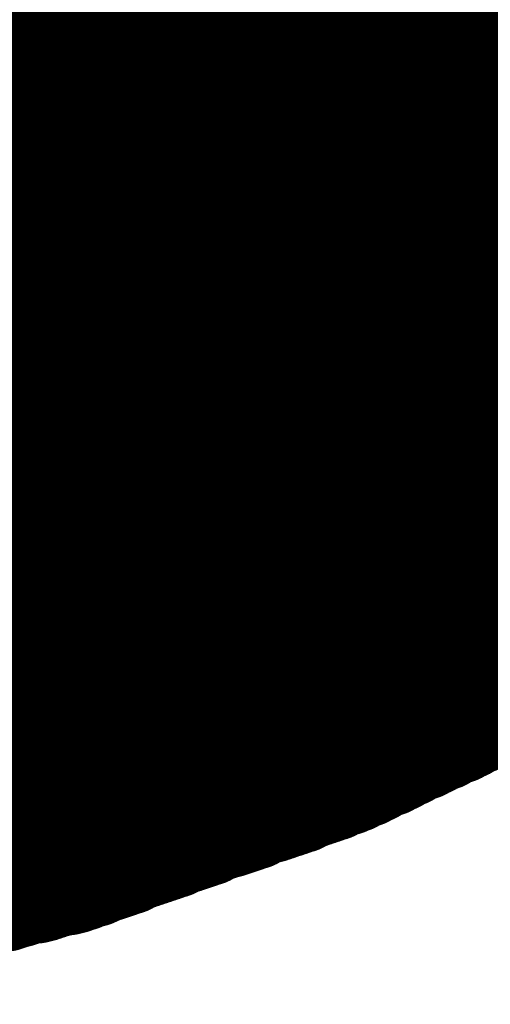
# Model space of a CAD drawing. Extents: x 0 to 65, y -0.2 to 30.2.
# Tile 198 of 237: x 36.7701 to 36.8577, y 15.4603 to 15.6436. Entities that reach past the tile are written whole.
import ezdxf

# ---------------------------------------------------------------- set-up
doc = ezdxf.new("R2010")
doc.units = 0
doc.layers.add('BOARD_GEOMETRY_SILKSCREEN_', color=1, linetype='CONTINUOUS')

msp = doc.modelspace()

# ---------------------------------------------------------------- linework, layer by layer
at = {"layer": 'BOARD_GEOMETRY_SILKSCREEN_', "const_width": 0.01905}
for points in [[(36.948618, 15.56893), (36.656518, 15.861284)], [(36.94938, 15.569438), (36.65728, 15.861538)], [(36.949888, 15.569692), (36.658042, 15.861538)], [(36.943792, 15.56512), (36.649914, 15.859252)], [(36.944554, 15.565882), (36.650676, 15.859506)], [(36.945062, 15.566136), (36.651438, 15.85976)], [(36.94557, 15.566644), (36.6522, 15.860014)], [(36.946332, 15.567152), (36.653216, 15.860014)], [(36.94684, 15.567406), (36.653978, 15.860522)], [(36.947602, 15.568168), (36.65474, 15.860776)], [(36.94811, 15.568422), (36.655502, 15.860776)], [(36.9316, 15.55623), (36.630864, 15.85722)], [(36.932362, 15.556738), (36.631626, 15.85722)], [(36.93287, 15.557246), (36.632642, 15.857474)], [(36.933378, 15.5575), (36.633658, 15.857474)], [(36.93414, 15.558008), (36.634674, 15.857728)], [(36.934648, 15.558516), (36.635436, 15.857728)], [(36.93541, 15.559024), (36.636452, 15.857728)], [(36.935918, 15.559532), (36.637468, 15.857728)], [(36.936426, 15.559786), (36.638484, 15.857982)], [(36.937188, 15.560294), (36.639246, 15.857982)], [(36.937696, 15.560802), (36.640262, 15.858236)], [(36.938458, 15.56131), (36.641278, 15.858236)], [(36.938966, 15.561564), (36.642294, 15.85849)], [(36.939474, 15.562072), (36.64331, 15.85849)], [(36.940236, 15.56258), (36.644326, 15.85849)], [(36.940744, 15.563088), (36.645342, 15.85849)], [(36.941506, 15.563596), (36.646104, 15.858744)], [(36.942014, 15.56385), (36.64712, 15.858744)], [(36.942522, 15.564358), (36.648136, 15.858998)], [(36.943284, 15.564866), (36.649152, 15.858998)], [(36.761166, 15.478252), (36.383722, 15.85595)], [(36.761928, 15.47876), (36.384738, 15.85595)], [(36.762944, 15.479014), (36.385754, 15.85595)], [(36.763706, 15.479014), (36.387024, 15.85595)], [(36.764722, 15.479268), (36.38804, 15.85595)], [(36.765484, 15.479522), (36.389056, 15.85595)], [(36.7665, 15.479776), (36.390072, 15.85595)], [(36.767262, 15.479776), (36.391088, 15.85595)], [(36.768024, 15.48003), (36.392358, 15.85595)], [(36.768786, 15.480538), (36.39312, 15.85595)], [(36.769802, 15.480538), (36.39439, 15.85595)], [(36.770564, 15.480792), (36.395406, 15.85595)], [(36.771326, 15.481046), (36.396422, 15.85595)], [(36.772342, 15.4813), (36.397692, 15.85595)], [(36.773104, 15.4813), (36.398454, 15.85595)], [(36.77412, 15.481554), (36.399724, 15.85595)], [(36.774882, 15.481808), (36.40074, 15.85595)], [(36.775644, 15.482062), (36.401756, 15.85595)], [(36.776406, 15.482316), (36.403026, 15.85595)], [(36.777422, 15.48257), (36.403788, 15.85595)], [(36.778184, 15.482824), (36.405058, 15.85595)], [(36.778946, 15.482824), (36.406074, 15.85595)], [(36.779962, 15.483078), (36.40709, 15.85595)], [(36.780724, 15.483586), (36.408106, 15.85595)], [(36.781486, 15.483586), (36.409122, 15.85595)], [(36.782248, 15.484094), (36.410392, 15.85595)], [(36.78301, 15.484348), (36.411408, 15.85595)], [(36.783772, 15.484348), (36.412424, 15.85595)], [(36.784534, 15.484856), (36.41344, 15.85595)], [(36.78555, 15.48511), (36.414456, 15.85595)], [(36.786312, 15.485364), (36.415472, 15.85595)], [(36.787074, 15.485618), (36.416742, 15.85595)], [(36.787836, 15.485872), (36.417758, 15.85595)], [(36.788598, 15.486126), (36.418774, 15.85595)], [(36.78936, 15.486634), (36.41979, 15.85595)], [(36.790122, 15.486634), (36.420806, 15.85595)], [(36.790884, 15.487142), (36.422076, 15.85595)], [(36.791646, 15.487396), (36.422838, 15.85595)], [(36.792408, 15.48765), (36.424108, 15.85595)], [(36.79317, 15.487904), (36.425124, 15.85595)], [(36.793932, 15.488158), (36.42614, 15.85595)], [(36.794694, 15.488412), (36.42741, 15.85595)], [(36.795456, 15.488666), (36.428172, 15.85595)], [(36.796218, 15.48892), (36.429442, 15.85595)], [(36.79698, 15.489174), (36.430458, 15.85595)], [(36.797742, 15.489682), (36.431474, 15.85595)], [(36.798504, 15.489682), (36.43249, 15.85595)], [(36.799266, 15.49019), (36.433506, 15.85595)], [(36.800028, 15.490444), (36.434776, 15.85595)], [(36.801044, 15.490698), (36.435792, 15.85595)], [(36.801806, 15.490952), (36.436808, 15.85595)], [(36.802568, 15.491206), (36.437824, 15.85595)], [(36.80333, 15.49146), (36.43884, 15.85595)], [(36.804092, 15.491968), (36.439856, 15.85595)], [(36.804854, 15.491968), (36.441126, 15.85595)], [(36.805616, 15.492476), (36.442142, 15.85595)], [(36.806378, 15.49273), (36.443158, 15.85595)], [(36.80714, 15.492984), (36.444174, 15.85595)], [(36.807902, 15.493238), (36.44519, 15.85595)], [(36.808918, 15.493492), (36.44646, 15.85595)], [(36.80968, 15.493746), (36.447222, 15.85595)], [(36.810442, 15.494), (36.448492, 15.85595)], [(36.811204, 15.494254), (36.449508, 15.85595)], [(36.811966, 15.494508), (36.450524, 15.85595)], [(36.812728, 15.495016), (36.451794, 15.85595)], [(36.81349, 15.495016), (36.452556, 15.85595)], [(36.814252, 15.495524), (36.453826, 15.85595)], [(36.815014, 15.495778), (36.454842, 15.85595)], [(36.815776, 15.496032), (36.455858, 15.85595)], [(36.816792, 15.496286), (36.457128, 15.85595)], [(36.817554, 15.49654), (36.45789, 15.85595)], [(36.818316, 15.496794), (36.45916, 15.85595)], [(36.819078, 15.497302), (36.460176, 15.85595)], [(36.81984, 15.497302), (36.461192, 15.85595)], [(36.820602, 15.497556), (36.462208, 15.85595)], [(36.821364, 15.498064), (36.463224, 15.85595)], [(36.822126, 15.498064), (36.464494, 15.85595)], [(36.822888, 15.498572), (36.46551, 15.85595)], [(36.82365, 15.498826), (36.466526, 15.85595)], [(36.824412, 15.49908), (36.467542, 15.85595)], [(36.825174, 15.499334), (36.468558, 15.85595)], [(36.825936, 15.499588), (36.469574, 15.85595)], [(36.826698, 15.499842), (36.470844, 15.85595)], [(36.82746, 15.50035), (36.471606, 15.85595)], [(36.828222, 15.50035), (36.472876, 15.85595)], [(36.828984, 15.500858), (36.473892, 15.85595)], [(36.829746, 15.501112), (36.474908, 15.85595)], [(36.830508, 15.501366), (36.476178, 15.85595)], [(36.83127, 15.50162), (36.47694, 15.85595)], [(36.832032, 15.501874), (36.47821, 15.85595)], [(36.832794, 15.502382), (36.479226, 15.85595)], [(36.833556, 15.502636), (36.480242, 15.85595)], [(36.834318, 15.50289), (36.481512, 15.85595)], [(36.83508, 15.503398), (36.482274, 15.85595)], [(36.835842, 15.503652), (36.483544, 15.85595)], [(36.836604, 15.50416), (36.48456, 15.85595)], [(36.837112, 15.504414), (36.485576, 15.85595)], [(36.837874, 15.504668), (36.486592, 15.85595)], [(36.838636, 15.504922), (36.487608, 15.85595)], [(36.839398, 15.50543), (36.488878, 15.85595)], [(36.84016, 15.505684), (36.489894, 15.85595)], [(36.840668, 15.506192), (36.49091, 15.85595)], [(36.84143, 15.506446), (36.491926, 15.85595)], [(36.842192, 15.5067), (36.492942, 15.85595)], [(36.842954, 15.507208), (36.493958, 15.85595)], [(36.843462, 15.507462), (36.495228, 15.85595)], [(36.844224, 15.507716), (36.496244, 15.85595)], [(36.844986, 15.50797), (36.49726, 15.85595)], [(36.845748, 15.508478), (36.498276, 15.85595)], [(36.84651, 15.508732), (36.499292, 15.85595)], [(36.847272, 15.50924), (36.500562, 15.85595)], [(36.848034, 15.509494), (36.501324, 15.85595)], [(36.848796, 15.509748), (36.502594, 15.85595)], [(36.849558, 15.510256), (36.50361, 15.85595)], [(36.850066, 15.51051), (36.504626, 15.85595)], [(36.850828, 15.511018), (36.505896, 15.85595)], [(36.85159, 15.511018), (36.506658, 15.85595)], [(36.852352, 15.511526), (36.507928, 15.85595)], [(36.853114, 15.51178), (36.508944, 15.85595)], [(36.853622, 15.512288), (36.50996, 15.85595)], [(36.854384, 15.512542), (36.510976, 15.85595)], [(36.855146, 15.512796), (36.511992, 15.85595)], [(36.855908, 15.513304), (36.513262, 15.85595)], [(36.85667, 15.513558), (36.514278, 15.85595)], [(36.857178, 15.514066), (36.515294, 15.85595)], [(36.85794, 15.514066), (36.51631, 15.85595)], [(36.858702, 15.514574), (36.517326, 15.85595)], [(36.859464, 15.514828), (36.518342, 15.85595)], [(36.860226, 15.515336), (36.519612, 15.85595)], [(36.860988, 15.51559), (36.520628, 15.85595)], [(36.86175, 15.515844), (36.521644, 15.85595)], [(36.862512, 15.516352), (36.52266, 15.85595)], [(36.863274, 15.516606), (36.523676, 15.85595)], [(36.863782, 15.517114), (36.524946, 15.85595)], [(36.864544, 15.517114), (36.525708, 15.85595)], [(36.865306, 15.517622), (36.526978, 15.85595)], [(36.866068, 15.517876), (36.527994, 15.85595)], [(36.866576, 15.518384), (36.52901, 15.85595)], [(36.867338, 15.518638), (36.53028, 15.85595)], [(36.8681, 15.518892), (36.531042, 15.85595)], [(36.868862, 15.5194), (36.532312, 15.85595)], [(36.869624, 15.519654), (36.533328, 15.85595)], [(36.870132, 15.520162), (36.534344, 15.85595)], [(36.870894, 15.520416), (36.535614, 15.85595)], [(36.871656, 15.52067), (36.536376, 15.85595)], [(36.872418, 15.520924), (36.537646, 15.85595)], [(36.87318, 15.521432), (36.538662, 15.85595)], [(36.873942, 15.521686), (36.539678, 15.85595)], [(36.874704, 15.52194), (36.540694, 15.85595)], [(36.875466, 15.522448), (36.54171, 15.85595)], [(36.876228, 15.522702), (36.54298, 15.85595)], [(36.876736, 15.52321), (36.543996, 15.85595)], [(36.877498, 15.523464), (36.545012, 15.85595)], [(36.87826, 15.523718), (36.546028, 15.85595)], [(36.879022, 15.523972), (36.547044, 15.85595)], [(36.879784, 15.52448), (36.54806, 15.85595)], [(36.880292, 15.524734), (36.54933, 15.85595)], [(36.881054, 15.525242), (36.550346, 15.85595)], [(36.881562, 15.525496), (36.551362, 15.85595)], [(36.882324, 15.526004), (36.552378, 15.85595)], [(36.883086, 15.526258), (36.553394, 15.85595)], [(36.883594, 15.526766), (36.554664, 15.85595)], [(36.884356, 15.527274), (36.555426, 15.85595)], [(36.884864, 15.527782), (36.556696, 15.85595)], [(36.885626, 15.528036), (36.557712, 15.85595)], [(36.886134, 15.528544), (36.558728, 15.85595)], [(36.886896, 15.528798), (36.559998, 15.85595)], [(36.887658, 15.529306), (36.56076, 15.85595)], [(36.88842, 15.52956), (36.56203, 15.85595)], [(36.888928, 15.530068), (36.563046, 15.85595)], [(36.88969, 15.530322), (36.564062, 15.85595)], [(36.890198, 15.53083), (36.565078, 15.85595)], [(36.89096, 15.531084), (36.566094, 15.85595)], [(36.891468, 15.531592), (36.567364, 15.85595)], [(36.89223, 15.5321), (36.56838, 15.85595)], [(36.892992, 15.532354), (36.569396, 15.85595)], [(36.893754, 15.532862), (36.570412, 15.85595)], [(36.894262, 15.533116), (36.571428, 15.85595)], [(36.895024, 15.533624), (36.572444, 15.85595)], [(36.895532, 15.533878), (36.573714, 15.85595)], [(36.896294, 15.534386), (36.57473, 15.85595)], [(36.896802, 15.53464), (36.575746, 15.85595)], [(36.897564, 15.535148), (36.576762, 15.85595)], [(36.898326, 15.535402), (36.577778, 15.85595)], [(36.899088, 15.53591), (36.579048, 15.85595)], [(36.899596, 15.536164), (36.57981, 15.85595)], [(36.900358, 15.536926), (36.58108, 15.85595)], [(36.900866, 15.53718), (36.582096, 15.85595)], [(36.901628, 15.537688), (36.583112, 15.85595)], [(36.902136, 15.537942), (36.584382, 15.85595)], [(36.902898, 15.53845), (36.585144, 15.85595)], [(36.90366, 15.538704), (36.586414, 15.85595)], [(36.904168, 15.539212), (36.58743, 15.85595)], [(36.90493, 15.539466), (36.588446, 15.85595)], [(36.905438, 15.539974), (36.589716, 15.85595)], [(36.9062, 15.540228), (36.590478, 15.85595)], [(36.906708, 15.540736), (36.591748, 15.85595)], [(36.90747, 15.54099), (36.592764, 15.85595)], [(36.908232, 15.541498), (36.59378, 15.85595)], [(36.908994, 15.542006), (36.594796, 15.85595)], [(36.909502, 15.54226), (36.595812, 15.85595)], [(36.910264, 15.542768), (36.596828, 15.85595)], [(36.910772, 15.543022), (36.598098, 15.85595)], [(36.911534, 15.54353), (36.599114, 15.85595)], [(36.912042, 15.543784), (36.60013, 15.85595)], [(36.912804, 15.544292), (36.601146, 15.85595)], [(36.913566, 15.544546), (36.602162, 15.85595)], [(36.914328, 15.545054), (36.603432, 15.85595)], [(36.914836, 15.545308), (36.604194, 15.85595)], [(36.915598, 15.545816), (36.605464, 15.85595)], [(36.916106, 15.546324), (36.60648, 15.85595)], [(36.916868, 15.546832), (36.607496, 15.85595)], [(36.917376, 15.547086), (36.608766, 15.85595)], [(36.918138, 15.547594), (36.609528, 15.85595)], [(36.9189, 15.547848), (36.610798, 15.85595)], [(36.919662, 15.548356), (36.611814, 15.85595)], [(36.92017, 15.54861), (36.61283, 15.85595)], [(36.920932, 15.549118), (36.6141, 15.85595)], [(36.92144, 15.549372), (36.614862, 15.85595)], [(36.922202, 15.54988), (36.616132, 15.85595)], [(36.92271, 15.550134), (36.617148, 15.85595)], [(36.923472, 15.550642), (36.618164, 15.85595)], [(36.924234, 15.55115), (36.61918, 15.856204)], [(36.924742, 15.551404), (36.620196, 15.856204)], [(36.925504, 15.551912), (36.620958, 15.856204)], [(36.926012, 15.552166), (36.621974, 15.856204)], [(36.926774, 15.552674), (36.62299, 15.856458)], [(36.927282, 15.552928), (36.624006, 15.856458)], [(36.928044, 15.55369), (36.624768, 15.856712)], [(36.928552, 15.553944), (36.625784, 15.856712)], [(36.929314, 15.554452), (36.6268, 15.856966)], [(36.929822, 15.55496), (36.627816, 15.856966)], [(36.93033, 15.555214), (36.628832, 15.856966)], [(36.931092, 15.555976), (36.629848, 15.856966)], [(36.879784, 15.52448), (36.830762, 15.501366)], [(36.830762, 15.501366), (36.779708, 15.483078)], [(36.779708, 15.483078), (36.72713, 15.46987)]]:
    msp.add_lwpolyline(points, dxfattribs=at)
at = {"layer": 'BOARD_GEOMETRY_SILKSCREEN_', "const_width": 0.009652}
for points in [[(36.86175, 15.518384, -1), (36.871402, 15.518384)], [(36.857686, 15.516352, -1), (36.867338, 15.516352)], [(36.858448, 15.516606, -1), (36.8681, 15.516606)], [(36.858956, 15.517114, -1), (36.868608, 15.517114)], [(36.859718, 15.517114, -1), (36.86937, 15.517114)], [(36.86048, 15.517622, -1), (36.870132, 15.517622)], [(36.861242, 15.517876, -1), (36.870894, 15.517876)], [(36.853876, 15.514574, -1), (36.863528, 15.514574)], [(36.854638, 15.514828, -1), (36.86429, 15.514828)], [(36.8554, 15.515336, -1), (36.865052, 15.515336)], [(36.856162, 15.51559, -1), (36.865814, 15.51559)], [(36.856924, 15.515844, -1), (36.866576, 15.515844)], [(36.85032, 15.512796, -1), (36.859972, 15.512796)], [(36.851082, 15.513304, -1), (36.860734, 15.513304)], [(36.851844, 15.513558, -1), (36.861496, 15.513558)], [(36.852352, 15.514066, -1), (36.862004, 15.514066)], [(36.853114, 15.514066, -1), (36.862766, 15.514066)], [(36.870132, 15.517622, -1), (36.86048, 15.517622)], [(36.870894, 15.517876, -1), (36.861242, 15.517876)], [(36.871402, 15.518384, -1), (36.86175, 15.518384)], [(36.846002, 15.511018, -1), (36.855654, 15.511018)], [(36.846764, 15.511018, -1), (36.856416, 15.511018)], [(36.847526, 15.511526, -1), (36.857178, 15.511526)], [(36.848288, 15.51178, -1), (36.85794, 15.51178)], [(36.848796, 15.512288, -1), (36.858448, 15.512288)], [(36.849558, 15.512542, -1), (36.85921, 15.512542)], [(36.865814, 15.51559, -1), (36.856162, 15.51559)], [(36.866576, 15.515844, -1), (36.856924, 15.515844)], [(36.867338, 15.516352, -1), (36.857686, 15.516352)], [(36.8681, 15.516606, -1), (36.858448, 15.516606)], [(36.868608, 15.517114, -1), (36.858956, 15.517114)], [(36.86937, 15.517114, -1), (36.859718, 15.517114)], [(36.842446, 15.50924, -1), (36.852098, 15.50924)], [(36.843208, 15.509494, -1), (36.85286, 15.509494)], [(36.84397, 15.509748, -1), (36.853622, 15.509748)], [(36.844732, 15.510256, -1), (36.854384, 15.510256)], [(36.84524, 15.51051, -1), (36.854892, 15.51051)], [(36.862004, 15.514066, -1), (36.852352, 15.514066)], [(36.862766, 15.514066, -1), (36.853114, 15.514066)], [(36.863528, 15.514574, -1), (36.853876, 15.514574)], [(36.86429, 15.514828, -1), (36.854638, 15.514828)], [(36.865052, 15.515336, -1), (36.8554, 15.515336)], [(36.838128, 15.507208, -1), (36.84778, 15.507208)], [(36.838636, 15.507462, -1), (36.848288, 15.507462)], [(36.839398, 15.507716, -1), (36.84905, 15.507716)], [(36.84016, 15.50797, -1), (36.849812, 15.50797)], [(36.840922, 15.508478, -1), (36.850574, 15.508478)], [(36.841684, 15.508732, -1), (36.851336, 15.508732)], [(36.858448, 15.512288, -1), (36.848796, 15.512288)], [(36.85921, 15.512542, -1), (36.849558, 15.512542)], [(36.859972, 15.512796, -1), (36.85032, 15.512796)], [(36.860734, 15.513304, -1), (36.851082, 15.513304)], [(36.861496, 15.513558, -1), (36.851844, 15.513558)], [(36.834572, 15.50543, -1), (36.844224, 15.50543)], [(36.835334, 15.505684, -1), (36.844986, 15.505684)], [(36.835842, 15.506192, -1), (36.845494, 15.506192)], [(36.836604, 15.506446, -1), (36.846256, 15.506446)], [(36.837366, 15.5067, -1), (36.847018, 15.5067)], [(36.854384, 15.510256, -1), (36.844732, 15.510256)], [(36.854892, 15.51051, -1), (36.84524, 15.51051)], [(36.855654, 15.511018, -1), (36.846002, 15.511018)], [(36.856416, 15.511018, -1), (36.846764, 15.511018)], [(36.857178, 15.511526, -1), (36.847526, 15.511526)], [(36.85794, 15.51178, -1), (36.848288, 15.51178)], [(36.831016, 15.503652, -1), (36.840668, 15.503652)], [(36.831778, 15.50416, -1), (36.84143, 15.50416)], [(36.832286, 15.504414, -1), (36.841938, 15.504414)], [(36.833048, 15.504668, -1), (36.8427, 15.504668)], [(36.83381, 15.504922, -1), (36.843462, 15.504922)], [(36.850574, 15.508478, -1), (36.840922, 15.508478)], [(36.851336, 15.508732, -1), (36.841684, 15.508732)], [(36.852098, 15.50924, -1), (36.842446, 15.50924)], [(36.85286, 15.509494, -1), (36.843208, 15.509494)], [(36.853622, 15.509748, -1), (36.84397, 15.509748)], [(36.826444, 15.50162, -1), (36.836096, 15.50162)], [(36.827206, 15.501874, -1), (36.836858, 15.501874)], [(36.827968, 15.502382, -1), (36.83762, 15.502382)], [(36.82873, 15.502636, -1), (36.838382, 15.502636)], [(36.829492, 15.50289, -1), (36.839144, 15.50289)], [(36.830254, 15.503398, -1), (36.839906, 15.503398)], [(36.846256, 15.506446, -1), (36.836604, 15.506446)], [(36.847018, 15.5067, -1), (36.837366, 15.5067)], [(36.84778, 15.507208, -1), (36.838128, 15.507208)], [(36.848288, 15.507462, -1), (36.838636, 15.507462)], [(36.84905, 15.507716, -1), (36.839398, 15.507716)], [(36.849812, 15.50797, -1), (36.84016, 15.50797)], [(36.821872, 15.499842, -1), (36.831524, 15.499842)], [(36.822634, 15.50035, -1), (36.832286, 15.50035)], [(36.823396, 15.50035, -1), (36.833048, 15.50035)], [(36.824158, 15.500858, -1), (36.83381, 15.500858)], [(36.82492, 15.501112, -1), (36.834572, 15.501112)], [(36.825682, 15.501366, -1), (36.835334, 15.501366)], [(36.825936, 15.501366, -1), (36.835588, 15.501366)], [(36.825936, 15.501366, -1), (36.835588, 15.501366)], [(36.8427, 15.504668, -1), (36.833048, 15.504668)], [(36.843462, 15.504922, -1), (36.83381, 15.504922)], [(36.844224, 15.50543, -1), (36.834572, 15.50543)], [(36.844986, 15.505684, -1), (36.835334, 15.505684)], [(36.845494, 15.506192, -1), (36.835842, 15.506192)], [(36.816538, 15.498064, -1), (36.82619, 15.498064)], [(36.8173, 15.498064, -1), (36.826952, 15.498064)], [(36.818062, 15.498572, -1), (36.827714, 15.498572)], [(36.818824, 15.498826, -1), (36.828476, 15.498826)], [(36.819586, 15.49908, -1), (36.829238, 15.49908)], [(36.820348, 15.499334, -1), (36.83, 15.499334)], [(36.82111, 15.499588, -1), (36.830762, 15.499588)], [(36.839144, 15.50289, -1), (36.829492, 15.50289)], [(36.839906, 15.503398, -1), (36.830254, 15.503398)], [(36.840668, 15.503652, -1), (36.831016, 15.503652)], [(36.84143, 15.50416, -1), (36.831778, 15.50416)], [(36.841938, 15.504414, -1), (36.832286, 15.504414)], [(36.811966, 15.496286, -1), (36.821618, 15.496286)], [(36.812728, 15.49654, -1), (36.82238, 15.49654)], [(36.81349, 15.496794, -1), (36.823142, 15.496794)], [(36.814252, 15.497302, -1), (36.823904, 15.497302)], [(36.815014, 15.497302, -1), (36.824666, 15.497302)], [(36.815776, 15.497556, -1), (36.825428, 15.497556)], [(36.834572, 15.501112, -1), (36.82492, 15.501112)], [(36.835334, 15.501366, -1), (36.825682, 15.501366)], [(36.835588, 15.501366, -1), (36.825936, 15.501366)], [(36.835588, 15.501366, -1), (36.825936, 15.501366)], [(36.836096, 15.50162, -1), (36.826444, 15.50162)], [(36.836858, 15.501874, -1), (36.827206, 15.501874)], [(36.83762, 15.502382, -1), (36.827968, 15.502382)], [(36.838382, 15.502636, -1), (36.82873, 15.502636)], [(36.80714, 15.494508, -1), (36.816792, 15.494508)], [(36.807902, 15.495016, -1), (36.817554, 15.495016)], [(36.808664, 15.495016, -1), (36.818316, 15.495016)], [(36.809426, 15.495524, -1), (36.819078, 15.495524)], [(36.810188, 15.495778, -1), (36.81984, 15.495778)], [(36.81095, 15.496032, -1), (36.820602, 15.496032)], [(36.83, 15.499334, -1), (36.820348, 15.499334)], [(36.830762, 15.499588, -1), (36.82111, 15.499588)], [(36.831524, 15.499842, -1), (36.821872, 15.499842)], [(36.832286, 15.50035, -1), (36.822634, 15.50035)], [(36.833048, 15.50035, -1), (36.823396, 15.50035)], [(36.83381, 15.500858, -1), (36.824158, 15.500858)], [(36.80079, 15.492476, -1), (36.810442, 15.492476)], [(36.801552, 15.49273, -1), (36.811204, 15.49273)], [(36.802314, 15.492984, -1), (36.811966, 15.492984)], [(36.803076, 15.493238, -1), (36.812728, 15.493238)], [(36.804092, 15.493492, -1), (36.813744, 15.493492)], [(36.804854, 15.493746, -1), (36.814506, 15.493746)], [(36.805616, 15.494, -1), (36.815268, 15.494)], [(36.806378, 15.494254, -1), (36.81603, 15.494254)], [(36.823904, 15.497302, -1), (36.814252, 15.497302)], [(36.824666, 15.497302, -1), (36.815014, 15.497302)], [(36.825428, 15.497556, -1), (36.815776, 15.497556)], [(36.82619, 15.498064, -1), (36.816538, 15.498064)], [(36.826952, 15.498064, -1), (36.8173, 15.498064)], [(36.827714, 15.498572, -1), (36.818062, 15.498572)], [(36.828476, 15.498826, -1), (36.818824, 15.498826)], [(36.829238, 15.49908, -1), (36.819586, 15.49908)], [(36.796218, 15.490698, -1), (36.80587, 15.490698)], [(36.79698, 15.490952, -1), (36.806632, 15.490952)], [(36.797742, 15.491206, -1), (36.807394, 15.491206)], [(36.798504, 15.49146, -1), (36.808156, 15.49146)], [(36.799266, 15.491968, -1), (36.808918, 15.491968)], [(36.800028, 15.491968, -1), (36.80968, 15.491968)], [(36.819078, 15.495524, -1), (36.809426, 15.495524)], [(36.81984, 15.495778, -1), (36.810188, 15.495778)], [(36.820602, 15.496032, -1), (36.81095, 15.496032)], [(36.821618, 15.496286, -1), (36.811966, 15.496286)], [(36.82238, 15.49654, -1), (36.812728, 15.49654)], [(36.823142, 15.496794, -1), (36.81349, 15.496794)], [(36.791392, 15.48892, -1), (36.801044, 15.48892)], [(36.792154, 15.489174, -1), (36.801806, 15.489174)], [(36.792916, 15.489682, -1), (36.802568, 15.489682)], [(36.793678, 15.489682, -1), (36.80333, 15.489682)], [(36.79444, 15.49019, -1), (36.804092, 15.49019)], [(36.795202, 15.490444, -1), (36.804854, 15.490444)], [(36.814506, 15.493746, -1), (36.804854, 15.493746)], [(36.815268, 15.494, -1), (36.805616, 15.494)], [(36.81603, 15.494254, -1), (36.806378, 15.494254)], [(36.816792, 15.494508, -1), (36.80714, 15.494508)], [(36.817554, 15.495016, -1), (36.807902, 15.495016)], [(36.818316, 15.495016, -1), (36.808664, 15.495016)], [(36.786058, 15.487142, -1), (36.79571, 15.487142)], [(36.78682, 15.487396, -1), (36.796472, 15.487396)], [(36.787582, 15.48765, -1), (36.797234, 15.48765)], [(36.788344, 15.487904, -1), (36.797996, 15.487904)], [(36.789106, 15.488158, -1), (36.798758, 15.488158)], [(36.789868, 15.488412, -1), (36.79952, 15.488412)], [(36.79063, 15.488666, -1), (36.800282, 15.488666)], [(36.808918, 15.491968, -1), (36.799266, 15.491968)], [(36.80968, 15.491968, -1), (36.800028, 15.491968)], [(36.810442, 15.492476, -1), (36.80079, 15.492476)], [(36.811204, 15.49273, -1), (36.801552, 15.49273)], [(36.811966, 15.492984, -1), (36.802314, 15.492984)], [(36.812728, 15.493238, -1), (36.803076, 15.493238)], [(36.813744, 15.493492, -1), (36.804092, 15.493492)], [(36.780724, 15.48511, -1), (36.790376, 15.48511)], [(36.781486, 15.485364, -1), (36.791138, 15.485364)], [(36.782248, 15.485618, -1), (36.7919, 15.485618)], [(36.78301, 15.485872, -1), (36.792662, 15.485872)], [(36.783772, 15.486126, -1), (36.793424, 15.486126)], [(36.784534, 15.486634, -1), (36.794186, 15.486634)], [(36.785296, 15.486634, -1), (36.794948, 15.486634)], [(36.804092, 15.49019, -1), (36.79444, 15.49019)], [(36.804854, 15.490444, -1), (36.795202, 15.490444)], [(36.80587, 15.490698, -1), (36.796218, 15.490698)], [(36.806632, 15.490952, -1), (36.79698, 15.490952)], [(36.807394, 15.491206, -1), (36.797742, 15.491206)], [(36.808156, 15.49146, -1), (36.798504, 15.49146)], [(36.775898, 15.483586, -1), (36.78555, 15.483586)], [(36.77666, 15.483586, -1), (36.786312, 15.483586)], [(36.777422, 15.484094, -1), (36.787074, 15.484094)], [(36.778184, 15.484348, -1), (36.787836, 15.484348)], [(36.778946, 15.484348, -1), (36.788598, 15.484348)], [(36.779708, 15.484856, -1), (36.78936, 15.484856)], [(36.798758, 15.488158, -1), (36.789106, 15.488158)], [(36.79952, 15.488412, -1), (36.789868, 15.488412)], [(36.800282, 15.488666, -1), (36.79063, 15.488666)], [(36.801044, 15.48892, -1), (36.791392, 15.48892)], [(36.801806, 15.489174, -1), (36.792154, 15.489174)], [(36.802568, 15.489682, -1), (36.792916, 15.489682)], [(36.80333, 15.489682, -1), (36.793678, 15.489682)], [(36.769294, 15.481554, -1), (36.778946, 15.481554)], [(36.770056, 15.481808, -1), (36.779708, 15.481808)], [(36.770818, 15.482062, -1), (36.78047, 15.482062)], [(36.77158, 15.482316, -1), (36.781232, 15.482316)], [(36.772596, 15.48257, -1), (36.782248, 15.48257)], [(36.773358, 15.482824, -1), (36.78301, 15.482824)], [(36.77412, 15.482824, -1), (36.783772, 15.482824)], [(36.774882, 15.483078, -1), (36.784534, 15.483078)], [(36.774882, 15.483078, -1), (36.784534, 15.483078)], [(36.775136, 15.483078, -1), (36.784788, 15.483078)], [(36.794186, 15.486634, -1), (36.784534, 15.486634)], [(36.794948, 15.486634, -1), (36.785296, 15.486634)], [(36.79571, 15.487142, -1), (36.786058, 15.487142)], [(36.796472, 15.487396, -1), (36.78682, 15.487396)], [(36.797234, 15.48765, -1), (36.787582, 15.48765)], [(36.797996, 15.487904, -1), (36.788344, 15.487904)], [(36.761674, 15.479776, -1), (36.771326, 15.479776)], [(36.762436, 15.479776, -1), (36.772088, 15.479776)], [(36.763198, 15.48003, -1), (36.77285, 15.48003)], [(36.76396, 15.480538, -1), (36.773612, 15.480538)], [(36.764976, 15.480538, -1), (36.774628, 15.480538)], [(36.765738, 15.480792, -1), (36.77539, 15.480792)], [(36.7665, 15.481046, -1), (36.776152, 15.481046)], [(36.767516, 15.4813, -1), (36.777168, 15.4813)], [(36.768278, 15.4813, -1), (36.77793, 15.4813)], [(36.78936, 15.484856, -1), (36.779708, 15.484856)], [(36.790376, 15.48511, -1), (36.780724, 15.48511)], [(36.791138, 15.485364, -1), (36.781486, 15.485364)], [(36.7919, 15.485618, -1), (36.782248, 15.485618)], [(36.792662, 15.485872, -1), (36.78301, 15.485872)], [(36.793424, 15.486126, -1), (36.783772, 15.486126)], [(36.75634, 15.478252, -1), (36.765992, 15.478252)], [(36.757102, 15.47876, -1), (36.766754, 15.47876)], [(36.758118, 15.479014, -1), (36.76777, 15.479014)], [(36.75888, 15.479014, -1), (36.768532, 15.479014)], [(36.759896, 15.479268, -1), (36.769548, 15.479268)], [(36.760658, 15.479522, -1), (36.77031, 15.479522)], [(36.78301, 15.482824, -1), (36.773358, 15.482824)], [(36.783772, 15.482824, -1), (36.77412, 15.482824)], [(36.784534, 15.483078, -1), (36.774882, 15.483078)], [(36.784534, 15.483078, -1), (36.774882, 15.483078)], [(36.784788, 15.483078, -1), (36.775136, 15.483078)], [(36.78555, 15.483586, -1), (36.775898, 15.483586)], [(36.786312, 15.483586, -1), (36.77666, 15.483586)], [(36.787074, 15.484094, -1), (36.777422, 15.484094)], [(36.787836, 15.484348, -1), (36.778184, 15.484348)], [(36.788598, 15.484348, -1), (36.778946, 15.484348)], [(36.77539, 15.480792, -1), (36.765738, 15.480792)], [(36.776152, 15.481046, -1), (36.7665, 15.481046)], [(36.777168, 15.4813, -1), (36.767516, 15.4813)], [(36.77793, 15.4813, -1), (36.768278, 15.4813)], [(36.778946, 15.481554, -1), (36.769294, 15.481554)], [(36.779708, 15.481808, -1), (36.770056, 15.481808)], [(36.78047, 15.482062, -1), (36.770818, 15.482062)], [(36.781232, 15.482316, -1), (36.77158, 15.482316)], [(36.782248, 15.48257, -1), (36.772596, 15.48257)], [(36.76777, 15.479014, -1), (36.758118, 15.479014)], [(36.768532, 15.479014, -1), (36.75888, 15.479014)], [(36.769548, 15.479268, -1), (36.759896, 15.479268)], [(36.77031, 15.479522, -1), (36.760658, 15.479522)], [(36.771326, 15.479776, -1), (36.761674, 15.479776)], [(36.772088, 15.479776, -1), (36.762436, 15.479776)], [(36.77285, 15.48003, -1), (36.763198, 15.48003)], [(36.773612, 15.480538, -1), (36.76396, 15.480538)], [(36.774628, 15.480538, -1), (36.764976, 15.480538)], [(36.765992, 15.478252, -1), (36.75634, 15.478252)], [(36.766754, 15.47876, -1), (36.757102, 15.47876)]]:
    msp.add_lwpolyline(points, format="xyb", dxfattribs=at)

doc.saveas('drawing.dxf')
